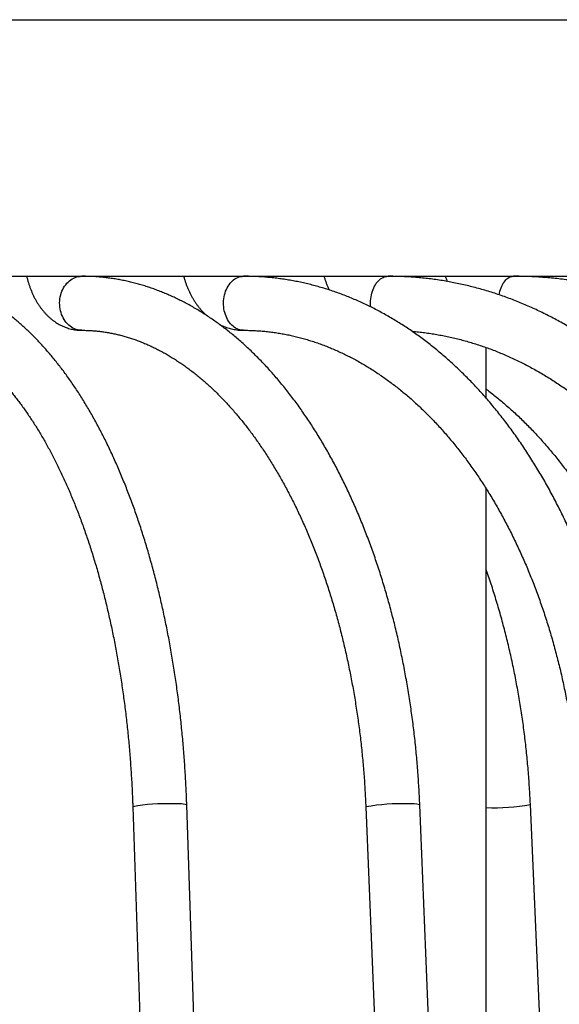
# Model space of a CAD drawing. Header units: millimetres. Extents: x 36 to 197, y 94 to 276.
# Tile 32 of 70: x 86.93 to 90.92, y 167.33 to 174.62. Entities that reach past the tile are written whole.
import ezdxf

# ---------------------------------------------------------------- set-up
doc = ezdxf.new("R2010")
doc.units = ezdxf.units.MM

msp = doc.modelspace()

# ---------------------------------------------------------------- linework, layer by layer
at = {"color": 7, "linetype": 'Continuous', "lineweight": 25}
for p, q in [((67.4729, 174.6194), (91.0456, 174.6194)), ((67.4729, 172.7194), (91.0456, 172.7194)), ((90.3829, 171.8156), (90.3829, 172.1918)), ((90.3829, 156.6059), (90.3829, 171.145)), ((87.765, 168.7918), (88.4921, 146.7918)), ((88.8919, 146.805), (88.1648, 168.805)), ((89.4907, 168.7904), (90.3789, 146.7904)), ((90.7785, 146.8065), (89.8904, 168.8065)), ((91.6747, 146.8072), (90.7096, 168.8072))]:
    msp.add_line(p, q, dxfattribs=at)
at = {"color": 7, "linetype": 'Continuous', "lineweight": 25, "flags": 128}
for points in [[(87.3868, 172.3194), (87.3808, 172.3195), (87.3687, 172.3206), (87.3568, 172.3228), (87.345, 172.326), (87.3335, 172.3304), (87.3222, 172.3357), (87.3113, 172.342), (87.3008, 172.3493), (87.2908, 172.3576), (87.2813, 172.3667), (87.2724, 172.3767), (87.2641, 172.3874), (87.2565, 172.3989), (87.2496, 172.411), (87.2434, 172.4237), (87.238, 172.4369), (87.2335, 172.4506), (87.2297, 172.4647), (87.2269, 172.479), (87.2249, 172.4936), (87.2238, 172.5083), (87.2235, 172.5231), (87.2242, 172.5378), (87.2258, 172.5525), (87.2282, 172.567), (87.2315, 172.5812), (87.2357, 172.5951), (87.2406, 172.6085), (87.2464, 172.6215), (87.2529, 172.6339), (87.2602, 172.6457), (87.2682, 172.6568), (87.2768, 172.6672), (87.286, 172.6767), (87.2958, 172.6854), (87.306, 172.6932), (87.3167, 172.7), (87.3278, 172.7059), (87.3392, 172.7107), (87.3509, 172.7145), (87.3628, 172.7172), (87.3748, 172.7188), (87.3868, 172.7194)], [(88.5852, 172.3194), (88.5798, 172.3195), (88.5689, 172.3206), (88.5581, 172.3228), (88.5474, 172.326), (88.5369, 172.3304), (88.5268, 172.3357), (88.5169, 172.342), (88.5074, 172.3493), (88.4983, 172.3576), (88.4897, 172.3667), (88.4816, 172.3767), (88.4741, 172.3874), (88.4672, 172.3989), (88.461, 172.411), (88.4554, 172.4237), (88.4505, 172.4369), (88.4464, 172.4506), (88.443, 172.4647), (88.4404, 172.479), (88.4386, 172.4936), (88.4376, 172.5083), (88.4374, 172.5231), (88.438, 172.5378), (88.4394, 172.5525), (88.4416, 172.567), (88.4446, 172.5812), (88.4484, 172.5951), (88.4529, 172.6085), (88.4581, 172.6215), (88.464, 172.6339), (88.4706, 172.6457), (88.4778, 172.6568), (88.4856, 172.6672), (88.494, 172.6767), (88.5028, 172.6854), (88.5121, 172.6932), (88.5218, 172.7), (88.5318, 172.7059), (88.5421, 172.7107), (88.5527, 172.7145), (88.5635, 172.7172), (88.5743, 172.7188), (88.5852, 172.7194)], [(89.5271, 172.4923), (89.527, 172.4936), (89.5261, 172.5083), (89.5259, 172.5231), (89.5265, 172.5378), (89.5277, 172.5525), (89.5297, 172.567), (89.5323, 172.5812), (89.5356, 172.5951), (89.5396, 172.6085), (89.5442, 172.6215), (89.5494, 172.6339), (89.5552, 172.6457), (89.5615, 172.6568), (89.5684, 172.6672), (89.5758, 172.6767), (89.5835, 172.6854), (89.5917, 172.6932), (89.6003, 172.7), (89.6091, 172.7059), (89.6182, 172.7107), (89.6275, 172.7145), (89.637, 172.7172), (89.6465, 172.7188), (89.6561, 172.7194)], [(90.4783, 172.5821), (90.4809, 172.5951), (90.4843, 172.6085), (90.4882, 172.6215), (90.4926, 172.6339), (90.4976, 172.6457), (90.503, 172.6568), (90.5088, 172.6672), (90.515, 172.6767), (90.5216, 172.6854), (90.5286, 172.6932), (90.5358, 172.7), (90.5433, 172.7059), (90.5511, 172.7107), (90.559, 172.7145), (90.567, 172.7172), (90.5751, 172.7188), (90.5833, 172.7194)]]:
    msp.add_lwpolyline(points, dxfattribs=at)
at = {"color": 7, "linetype": 'Continuous', "lineweight": 25}
for centre, radius, start, end in [((88.004, 167.4873), 1.3262, 87.61379, 100.3808), ((88.0911, 168.5079), 0.3061, 76.06454, 95.9775), ((89.7527, 167.3057), 1.5076, 87.98649, 100.01004), ((89.8303, 168.5545), 0.259, 76.5973, 95.45091), ((90.4339, 170.4118), 1.6281, 268.20592, 279.74951)]:
    msp.add_arc(centre, radius, start, end, dxfattribs=at)
for points, knots in [([(88.1648, 168.805), (88.1644, 168.8162), (88.1633, 168.8484), (88.1611, 168.9017), (88.1581, 168.9648), (88.1546, 169.0278), (88.1507, 169.0908), (88.1462, 169.1536), (88.1414, 169.2162), (88.136, 169.2787), (88.1302, 169.341), (88.124, 169.4032), (88.1173, 169.4651), (88.1101, 169.5269), (88.1025, 169.5884), (88.0944, 169.6497), (88.0859, 169.7107), (88.0769, 169.7714), (88.0675, 169.8319), (88.0577, 169.8921), (88.0474, 169.952), (88.0366, 170.0116), (88.0254, 170.0708), (88.0138, 170.1297), (88.0017, 170.1882), (87.9892, 170.2464), (87.9763, 170.3041), (87.9629, 170.3615), (87.9491, 170.4185), (87.9349, 170.475), (87.9203, 170.5311), (87.9052, 170.5868), (87.8898, 170.642), (87.8739, 170.6967), (87.8575, 170.751), (87.8408, 170.8047), (87.8237, 170.858), (87.8062, 170.9107), (87.7882, 170.9629), (87.7699, 171.0146), (87.7512, 171.0657), (87.732, 171.1162), (87.7125, 171.1661), (87.6926, 171.2155), (87.6723, 171.2643), (87.6516, 171.3124), (87.6305, 171.36), (87.6091, 171.4069), (87.5873, 171.4532), (87.5651, 171.4988), (87.5425, 171.5437), (87.5196, 171.588), (87.4963, 171.6315), (87.4727, 171.6744), (87.4487, 171.7166), (87.4243, 171.7581), (87.3996, 171.7988), (87.3746, 171.8388), (87.3492, 171.878), (87.3235, 171.9165), (87.2974, 171.9541), (87.271, 171.9911), (87.2443, 172.0272), (87.2173, 172.0625), (87.19, 172.0969), (87.1623, 172.1306), (87.1344, 172.1634), (87.1061, 172.1953), (87.0776, 172.2264), (87.0488, 172.2566), (87.0197, 172.286), (86.9903, 172.3144), (86.9607, 172.3419), (86.9309, 172.3685), (86.9008, 172.3942), (86.8705, 172.4189), (86.84, 172.4427), (86.8092, 172.4655), (86.7783, 172.4874), (86.7472, 172.5083), (86.7159, 172.5282), (86.6845, 172.5471), (86.653, 172.5651), (86.6212, 172.5821), (86.5894, 172.598), (86.5575, 172.613), (86.5255, 172.627), (86.4933, 172.64), (86.4611, 172.652), (86.4289, 172.6631), (86.3966, 172.6731), (86.3642, 172.6821), (86.3318, 172.6902), (86.2993, 172.6973), (86.2669, 172.7034), (86.2344, 172.7085), (86.2019, 172.7126), (86.1694, 172.7158), (86.1368, 172.718), (86.1067, 172.7192), (86.0875, 172.7193), (86.079, 172.7194)], [0, 0, 0, 0, 0.005389, 0.015603, 0.025816, 0.036031, 0.046246, 0.056461, 0.066678, 0.076895, 0.087114, 0.097334, 0.107554, 0.117777, 0.128, 0.138225, 0.148452, 0.15868, 0.16891, 0.179142, 0.189376, 0.199612, 0.20985, 0.220091, 0.230334, 0.240579, 0.250827, 0.261078, 0.271332, 0.281589, 0.291848, 0.302111, 0.312378, 0.322647, 0.33292, 0.343197, 0.353478, 0.363762, 0.37405, 0.384343, 0.394639, 0.40494, 0.415245, 0.425554, 0.435867, 0.446185, 0.456508, 0.466835, 0.477166, 0.487501, 0.497841, 0.508185, 0.518533, 0.528885, 0.539241, 0.5496, 0.559962, 0.570327, 0.580694, 0.591062, 0.601432, 0.611802, 0.622171, 0.632538, 0.642902, 0.653263, 0.663618, 0.673967, 0.684308, 0.694639, 0.704958, 0.715264, 0.725554, 0.735828, 0.746081, 0.756314, 0.766522, 0.776705, 0.786861, 0.796987, 0.807081, 0.817143, 0.82717, 0.837162, 0.847118, 0.857037, 0.86692, 0.876765, 0.886575, 0.89635, 0.90609, 0.915798, 0.925475, 0.935125, 0.944748, 0.954349, 0.963929, 0.973493, 0.983044, 0.992584, 1, 1, 1, 1]), ([(86.9791, 172.7194), (86.9793, 172.7184), (86.9813, 172.7096), (86.9857, 172.6934), (86.9922, 172.6707), (86.9996, 172.6484), (87.0076, 172.6265), (87.0163, 172.6049), (87.0256, 172.5838), (87.0357, 172.5631), (87.0465, 172.543), (87.0579, 172.5235), (87.07, 172.5046), (87.0827, 172.4865), (87.0961, 172.4691), (87.11, 172.4525), (87.1245, 172.4369), (87.1394, 172.4221), (87.1548, 172.4083), (87.1706, 172.3955), (87.1868, 172.3836), (87.2034, 172.3728), (87.2202, 172.3629), (87.2373, 172.3541), (87.2546, 172.3462), (87.2721, 172.3394), (87.2898, 172.3336), (87.3076, 172.3287), (87.3255, 172.3249), (87.3434, 172.3221), (87.3614, 172.3202), (87.3759, 172.3195), (87.3844, 172.3194), (87.3868, 172.3194)], [0, 0, 0, 0, 0.004666, 0.040203, 0.075859, 0.111639, 0.147543, 0.183563, 0.219686, 0.255889, 0.292139, 0.328375, 0.364543, 0.400576, 0.436407, 0.471966, 0.507191, 0.542027, 0.576435, 0.610389, 0.643878, 0.676906, 0.709487, 0.741644, 0.773405, 0.804807, 0.835884, 0.866675, 0.897219, 0.927555, 0.957723, 0.987762, 1, 1, 1, 1]), ([(89.8904, 168.8065), (89.8899, 168.8177), (89.8885, 168.85), (89.8859, 168.9035), (89.8822, 168.9668), (89.8779, 169.03), (89.873, 169.0931), (89.8676, 169.1561), (89.8617, 169.2189), (89.8551, 169.2816), (89.8481, 169.3441), (89.8404, 169.4064), (89.8322, 169.4686), (89.8234, 169.5305), (89.8141, 169.5922), (89.8043, 169.6536), (89.7939, 169.7148), (89.7829, 169.7757), (89.7714, 169.8364), (89.7593, 169.8967), (89.7467, 169.9568), (89.7336, 170.0165), (89.7199, 170.0759), (89.7057, 170.1349), (89.691, 170.1936), (89.6757, 170.2519), (89.6599, 170.3098), (89.6436, 170.3673), (89.6267, 170.4244), (89.6094, 170.4811), (89.5915, 170.5373), (89.5731, 170.5931), (89.5542, 170.6484), (89.5348, 170.7032), (89.5149, 170.7576), (89.4945, 170.8114), (89.4736, 170.8647), (89.4523, 170.9175), (89.4304, 170.9698), (89.4081, 171.0215), (89.3852, 171.0726), (89.362, 171.1232), (89.3382, 171.1732), (89.314, 171.2226), (89.2893, 171.2713), (89.2641, 171.3195), (89.2385, 171.367), (89.2125, 171.4138), (89.186, 171.46), (89.1591, 171.5056), (89.1318, 171.5504), (89.104, 171.5946), (89.0758, 171.638), (89.0472, 171.6808), (89.0182, 171.7228), (88.9888, 171.7641), (88.959, 171.8046), (88.9288, 171.8444), (88.8982, 171.8834), (88.8672, 171.9216), (88.8359, 171.959), (88.8042, 171.9957), (88.7722, 172.0315), (88.7398, 172.0665), (88.7071, 172.1006), (88.674, 172.134), (88.6406, 172.1664), (88.6069, 172.1981), (88.5729, 172.2288), (88.5386, 172.2587), (88.5041, 172.2877), (88.4692, 172.3158), (88.4341, 172.343), (88.3987, 172.3692), (88.3631, 172.3946), (88.3272, 172.419), (88.2912, 172.4426), (88.2549, 172.4651), (88.2184, 172.4868), (88.1817, 172.5075), (88.1448, 172.5272), (88.1078, 172.546), (88.0705, 172.5638), (88.0332, 172.5807), (87.9957, 172.5966), (87.9581, 172.6116), (87.9203, 172.6255), (87.8825, 172.6386), (87.8445, 172.6506), (87.8065, 172.6617), (87.7683, 172.6718), (87.7301, 172.6809), (87.6919, 172.6891), (87.6535, 172.6963), (87.6152, 172.7025), (87.5768, 172.7078), (87.5383, 172.7121), (87.4999, 172.7154), (87.4614, 172.7177), (87.4237, 172.7191), (87.3989, 172.7193), (87.3868, 172.7194)], [0, 0, 0, 0, 0.005397, 0.015604, 0.02581, 0.036018, 0.046225, 0.056433, 0.066642, 0.076852, 0.087062, 0.097274, 0.107486, 0.117699, 0.127913, 0.138128, 0.148345, 0.158562, 0.168781, 0.179002, 0.189224, 0.199447, 0.209672, 0.219898, 0.230126, 0.240356, 0.250587, 0.260821, 0.271056, 0.281293, 0.291532, 0.301773, 0.312016, 0.322261, 0.332508, 0.342757, 0.353008, 0.363261, 0.373516, 0.383773, 0.394032, 0.404293, 0.414555, 0.42482, 0.435086, 0.445354, 0.455623, 0.465894, 0.476165, 0.486438, 0.496712, 0.506986, 0.51726, 0.527534, 0.537808, 0.54808, 0.558352, 0.568622, 0.57889, 0.589155, 0.599417, 0.609676, 0.61993, 0.630179, 0.640422, 0.650659, 0.660889, 0.671111, 0.681325, 0.691529, 0.701723, 0.711906, 0.722076, 0.732235, 0.742379, 0.75251, 0.762625, 0.772725, 0.782809, 0.792876, 0.802926, 0.812959, 0.822974, 0.83297, 0.842949, 0.85291, 0.862853, 0.872779, 0.882688, 0.89258, 0.902457, 0.912319, 0.922167, 0.932003, 0.941827, 0.95164, 0.961444, 0.971241, 0.981031, 0.990817, 1, 1, 1, 1]), ([(88.142, 172.7194), (88.1424, 172.7177), (88.1448, 172.7082), (88.15, 172.6913), (88.1574, 172.6686), (88.1657, 172.6463), (88.1746, 172.6244), (88.1843, 172.603), (88.1948, 172.5821), (88.2059, 172.5617), (88.2177, 172.5419), (88.2302, 172.5227), (88.2433, 172.5042), (88.257, 172.4864), (88.2714, 172.4694), (88.2863, 172.4532), (88.2997, 172.4397), (88.3083, 172.432), (88.3115, 172.4291)], [0, 0, 0, 0, 0.014838, 0.082503, 0.150257, 0.218093, 0.285997, 0.35395, 0.421915, 0.489854, 0.557724, 0.625473, 0.693045, 0.760381, 0.827421, 0.894107, 0.960385, 1, 1, 1, 1]), ([(91.4716, 168.8078), (91.4711, 168.8191), (91.4695, 168.8515), (91.4664, 168.9051), (91.4621, 168.9685), (91.4571, 169.0318), (91.4514, 169.0951), (91.4451, 169.1582), (91.4382, 169.2211), (91.4305, 169.2839), (91.4223, 169.3465), (91.4134, 169.4089), (91.4038, 169.4712), (91.3936, 169.5332), (91.3827, 169.595), (91.3712, 169.6565), (91.3591, 169.7178), (91.3463, 169.7788), (91.3329, 169.8395), (91.3189, 169.9), (91.3042, 169.9601), (91.2889, 170.0199), (91.273, 170.0793), (91.2564, 170.1384), (91.2393, 170.1972), (91.2215, 170.2555), (91.2031, 170.3135), (91.1841, 170.371), (91.1645, 170.4282), (91.1443, 170.4849), (91.1235, 170.5411), (91.1022, 170.5969), (91.0802, 170.6523), (91.0577, 170.7071), (91.0346, 170.7614), (91.0109, 170.8153), (90.9866, 170.8686), (90.9618, 170.9214), (90.9364, 170.9736), (90.9105, 171.0253), (90.884, 171.0764), (90.857, 171.1269), (90.8294, 171.1768), (90.8014, 171.2261), (90.7728, 171.2748), (90.7437, 171.3228), (90.714, 171.3702), (90.6839, 171.417), (90.6533, 171.4631), (90.6222, 171.5085), (90.5905, 171.5532), (90.5585, 171.5972), (90.5259, 171.6405), (90.4929, 171.6831), (90.4594, 171.725), (90.4255, 171.7661), (90.3912, 171.8064), (90.3564, 171.846), (90.3212, 171.8848), (90.2856, 171.9229), (90.2496, 171.9601), (90.2131, 171.9966), (90.1763, 172.0322), (90.1391, 172.067), (90.1016, 172.101), (90.0637, 172.1341), (90.0254, 172.1664), (89.9868, 172.1978), (89.9478, 172.2284), (89.9086, 172.2581), (89.869, 172.2869), (89.8291, 172.3149), (89.789, 172.3419), (89.7485, 172.368), (89.7078, 172.3933), (89.6668, 172.4176), (89.6256, 172.441), (89.5841, 172.4635), (89.5425, 172.4851), (89.5006, 172.5058), (89.4584, 172.5255), (89.4161, 172.5442), (89.3736, 172.5621), (89.331, 172.579), (89.2881, 172.5949), (89.2451, 172.6099), (89.202, 172.6239), (89.1588, 172.637), (89.1154, 172.6491), (89.0719, 172.6603), (89.0283, 172.6705), (88.9846, 172.6797), (88.9408, 172.688), (88.897, 172.6953), (88.8531, 172.7017), (88.8091, 172.7071), (88.7651, 172.7115), (88.721, 172.715), (88.677, 172.7175), (88.6337, 172.719), (88.6031, 172.7194), (88.5872, 172.7194), (88.5852, 172.7194)], [0, 0, 0, 0, 0.005407, 0.015601, 0.025796, 0.035992, 0.046188, 0.056384, 0.06658, 0.076777, 0.086974, 0.097172, 0.10737, 0.117569, 0.127769, 0.137969, 0.14817, 0.158371, 0.168574, 0.178777, 0.18898, 0.199185, 0.20939, 0.219596, 0.229803, 0.240011, 0.250219, 0.260429, 0.270639, 0.28085, 0.291062, 0.301274, 0.311487, 0.321701, 0.331916, 0.342131, 0.352347, 0.362564, 0.372781, 0.382998, 0.393216, 0.403433, 0.413651, 0.423869, 0.434087, 0.444305, 0.454522, 0.464738, 0.474954, 0.485169, 0.495382, 0.505594, 0.515805, 0.526014, 0.536221, 0.546426, 0.556628, 0.566827, 0.577023, 0.587215, 0.597404, 0.607589, 0.617769, 0.627945, 0.638115, 0.64828, 0.658439, 0.668593, 0.678739, 0.688879, 0.699012, 0.709137, 0.719255, 0.729364, 0.739466, 0.749558, 0.759642, 0.769718, 0.779784, 0.789841, 0.799889, 0.809927, 0.819956, 0.829977, 0.839988, 0.84999, 0.859983, 0.869969, 0.879945, 0.889914, 0.899876, 0.909831, 0.919779, 0.929721, 0.939658, 0.949589, 0.959517, 0.969441, 0.979362, 0.989281, 0.998676, 1, 1, 1, 1]), ([(89.1811, 172.719), (89.1816, 172.7172), (89.1843, 172.7076), (89.1899, 172.6906), (89.198, 172.668), (89.207, 172.6459), (89.2143, 172.6292), (89.2188, 172.62), (89.2198, 172.618)], [0, 0, 0, 0, 0.051465, 0.272439, 0.493431, 0.714405, 0.935315, 1, 1, 1, 1]), ([(92.8847, 168.809), (92.8841, 168.8203), (92.8823, 168.8528), (92.8787, 168.9065), (92.8739, 168.97), (92.8682, 169.0333), (92.8619, 169.0966), (92.8548, 169.1597), (92.8469, 169.2227), (92.8384, 169.2856), (92.8291, 169.3482), (92.819, 169.4107), (92.8082, 169.473), (92.7968, 169.535), (92.7845, 169.5968), (92.7716, 169.6584), (92.7579, 169.7197), (92.7436, 169.7808), (92.7285, 169.8415), (92.7127, 169.902), (92.6962, 169.9621), (92.679, 170.0219), (92.6611, 170.0814), (92.6425, 170.1405), (92.6232, 170.1992), (92.6033, 170.2576), (92.5826, 170.3155), (92.5613, 170.3731), (92.5393, 170.4302), (92.5166, 170.4869), (92.4933, 170.5431), (92.4693, 170.5989), (92.4446, 170.6541), (92.4193, 170.7089), (92.3934, 170.7632), (92.3668, 170.817), (92.3396, 170.8703), (92.3118, 170.923), (92.2833, 170.9752), (92.2543, 171.0268), (92.2246, 171.0778), (92.1943, 171.1282), (92.1635, 171.1781), (92.132, 171.2273), (92.1, 171.2759), (92.0674, 171.3238), (92.0343, 171.3711), (92.0006, 171.4178), (91.9663, 171.4638), (91.9315, 171.5091), (91.8962, 171.5537), (91.8603, 171.5976), (91.824, 171.6408), (91.7871, 171.6832), (91.7497, 171.725), (91.7119, 171.766), (91.6735, 171.8062), (91.6347, 171.8457), (91.5954, 171.8844), (91.5557, 171.9223), (91.5155, 171.9594), (91.4749, 171.9957), (91.4339, 172.0313), (91.3925, 172.066), (91.3506, 172.0998), (91.3084, 172.1329), (91.2658, 172.1651), (91.2228, 172.1964), (91.1794, 172.2269), (91.1357, 172.2565), (91.0917, 172.2853), (91.0473, 172.3132), (91.0026, 172.3402), (90.9576, 172.3663), (90.9123, 172.3915), (90.8667, 172.4158), (90.8208, 172.4392), (90.7746, 172.4617), (90.7283, 172.4833), (90.6816, 172.504), (90.6348, 172.5237), (90.5877, 172.5425), (90.5404, 172.5604), (90.4929, 172.5773), (90.4452, 172.5933), (90.3973, 172.6084), (90.3493, 172.6225), (90.3011, 172.6357), (90.2528, 172.6479), (90.2044, 172.6591), (90.1558, 172.6694), (90.1071, 172.6788), (90.0583, 172.6871), (90.0095, 172.6946), (89.9605, 172.701), (89.9115, 172.7065), (89.8624, 172.711), (89.8133, 172.7146), (89.7642, 172.7172), (89.7159, 172.7188), (89.6799, 172.7194), (89.6602, 172.7194), (89.6561, 172.7194)], [0, 0, 0, 0, 0.005416, 0.015595, 0.025774, 0.035954, 0.046133, 0.056313, 0.066493, 0.076673, 0.086853, 0.097033, 0.107214, 0.117395, 0.127575, 0.137757, 0.147938, 0.158119, 0.168301, 0.178483, 0.188665, 0.198847, 0.20903, 0.219213, 0.229395, 0.239578, 0.249761, 0.259944, 0.270127, 0.280311, 0.290494, 0.300677, 0.31086, 0.321042, 0.331225, 0.341407, 0.351589, 0.361771, 0.371952, 0.382133, 0.392313, 0.402492, 0.412671, 0.422848, 0.433025, 0.443201, 0.453375, 0.463548, 0.47372, 0.48389, 0.494059, 0.504226, 0.514391, 0.524554, 0.534715, 0.544873, 0.555029, 0.565182, 0.575333, 0.58548, 0.595625, 0.605766, 0.615904, 0.626039, 0.63617, 0.646297, 0.65642, 0.666539, 0.676653, 0.686764, 0.69687, 0.706971, 0.717068, 0.727161, 0.737248, 0.747331, 0.757409, 0.767481, 0.77755, 0.787613, 0.797671, 0.807725, 0.817774, 0.827818, 0.837857, 0.847893, 0.857924, 0.86795, 0.877973, 0.887992, 0.898008, 0.90802, 0.918029, 0.928035, 0.938039, 0.94804, 0.958039, 0.968037, 0.978033, 0.988028, 0.997496, 1, 1, 1, 1]), ([(90.0803, 172.7194), (90.0809, 172.7175), (90.0838, 172.7078), (90.0882, 172.695), (90.0924, 172.6842), (90.0937, 172.6809)], [0, 0, 0, 0, 0.1470234, 0.7382057, 1, 1, 1, 1]), ([(94.108, 168.8101), (94.1074, 168.8214), (94.1054, 168.8539), (94.1015, 168.9076), (94.0962, 168.9711), (94.09, 169.0345), (94.083, 169.0978), (94.0752, 169.1609), (94.0666, 169.2239), (94.0573, 169.2867), (94.0471, 169.3494), (94.0361, 169.4119), (94.0243, 169.4741), (94.0117, 169.5362), (93.9983, 169.598), (93.9842, 169.6595), (93.9692, 169.7208), (93.9535, 169.7818), (93.937, 169.8426), (93.9197, 169.903), (93.9016, 169.9631), (93.8828, 170.0229), (93.8632, 170.0823), (93.8429, 170.1414), (93.8218, 170.2001), (93.8, 170.2584), (93.7774, 170.3163), (93.7541, 170.3738), (93.73, 170.4309), (93.7052, 170.4876), (93.6797, 170.5437), (93.6535, 170.5995), (93.6266, 170.6547), (93.5989, 170.7094), (93.5706, 170.7637), (93.5416, 170.8174), (93.5119, 170.8706), (93.4815, 170.9232), (93.4504, 170.9753), (93.4187, 171.0269), (93.3863, 171.0778), (93.3533, 171.1282), (93.3196, 171.1779), (93.2853, 171.2271), (93.2504, 171.2756), (93.2148, 171.3235), (93.1787, 171.3707), (93.1419, 171.4173), (93.1046, 171.4632), (93.0666, 171.5084), (93.0281, 171.553), (92.989, 171.5968), (92.9494, 171.6399), (92.9092, 171.6823), (92.8685, 171.724), (92.8272, 171.7649), (92.7855, 171.805), (92.7432, 171.8445), (92.7004, 171.8831), (92.6572, 171.9209), (92.6134, 171.958), (92.5692, 171.9943), (92.5245, 172.0298), (92.4794, 172.0644), (92.4338, 172.0982), (92.3879, 172.1312), (92.3415, 172.1634), (92.2947, 172.1947), (92.2475, 172.2252), (92.1999, 172.2548), (92.1519, 172.2836), (92.1036, 172.3115), (92.055, 172.3385), (92.006, 172.3646), (91.9567, 172.3898), (91.907, 172.4141), (91.8571, 172.4376), (91.8069, 172.4601), (91.7564, 172.4817), (91.7056, 172.5024), (91.6545, 172.5222), (91.6033, 172.541), (91.5518, 172.559), (91.5001, 172.5759), (91.4481, 172.592), (91.396, 172.6071), (91.3437, 172.6213), (91.2912, 172.6345), (91.2386, 172.6468), (91.1858, 172.6581), (91.1329, 172.6685), (91.0798, 172.6779), (91.0267, 172.6864), (90.9734, 172.6939), (90.9201, 172.7005), (90.8666, 172.706), (90.8132, 172.7107), (90.7596, 172.7143), (90.7061, 172.717), (90.6525, 172.7187), (90.6115, 172.7193), (90.5885, 172.7194), (90.5833, 172.7194)], [0, 0, 0, 0, 0.005425, 0.015586, 0.025746, 0.035907, 0.046068, 0.056228, 0.066389, 0.07655, 0.08671, 0.096871, 0.107031, 0.117192, 0.127352, 0.137513, 0.147673, 0.157833, 0.167993, 0.178153, 0.188312, 0.198472, 0.208631, 0.21879, 0.228949, 0.239108, 0.249266, 0.259424, 0.269581, 0.279738, 0.289895, 0.300051, 0.310207, 0.320362, 0.330517, 0.340671, 0.350824, 0.360977, 0.371129, 0.38128, 0.39143, 0.401579, 0.411728, 0.421875, 0.432021, 0.442166, 0.45231, 0.462453, 0.472594, 0.482734, 0.492872, 0.503009, 0.513144, 0.523278, 0.53341, 0.54354, 0.553668, 0.563794, 0.573918, 0.584041, 0.594161, 0.604279, 0.614395, 0.624508, 0.63462, 0.644729, 0.654835, 0.664939, 0.675041, 0.68514, 0.695236, 0.70533, 0.715422, 0.72551, 0.735597, 0.74568, 0.755761, 0.76584, 0.775916, 0.78599, 0.796061, 0.806129, 0.816196, 0.82626, 0.836321, 0.846381, 0.856438, 0.866494, 0.876548, 0.886599, 0.89665, 0.906698, 0.916745, 0.926791, 0.936835, 0.946879, 0.956921, 0.966963, 0.977004, 0.987045, 0.997085, 1, 1, 1, 1]), ([(90.8266, 172.7194), (90.8271, 172.7176), (90.8282, 172.7141), (90.8294, 172.7107), (90.83, 172.7091)], [0, 0, 0, 0, 0.508474, 1, 1, 1, 1]), ([(88.4069, 172.363), (88.4119, 172.3605), (88.4229, 172.3549), (88.4404, 172.3475), (88.459, 172.3405), (88.4779, 172.3346), (88.4968, 172.3296), (88.5159, 172.3256), (88.5351, 172.3225), (88.5543, 172.3205), (88.571, 172.3195), (88.5813, 172.3194), (88.5852, 172.3194)], [0, 0, 0, 0, 0.091084, 0.199095, 0.306303, 0.412774, 0.518582, 0.623807, 0.728533, 0.832849, 0.936846, 1, 1, 1, 1]), ([(86.079, 172.3194), (86.083, 172.3194), (86.0957, 172.3193), (86.1169, 172.3185), (86.1428, 172.3166), (86.1686, 172.3138), (86.1944, 172.31), (86.2201, 172.3052), (86.2458, 172.2995), (86.2713, 172.2929), (86.2968, 172.2854), (86.3221, 172.2769), (86.3474, 172.2676), (86.3725, 172.2574), (86.3976, 172.2463), (86.4226, 172.2343), (86.4475, 172.2215), (86.4723, 172.2078), (86.497, 172.1932), (86.5216, 172.1778), (86.5461, 172.1615), (86.5706, 172.1444), (86.595, 172.1264), (86.6193, 172.1075), (86.6436, 172.0878), (86.6677, 172.0672), (86.6918, 172.0458), (86.7157, 172.0235), (86.7396, 172.0004), (86.7634, 171.9764), (86.787, 171.9515), (86.8106, 171.9258), (86.834, 171.8992), (86.8573, 171.8718), (86.8804, 171.8436), (86.9034, 171.8145), (86.9263, 171.7845), (86.949, 171.7538), (86.9715, 171.7222), (86.9939, 171.6898), (87.016, 171.6566), (87.038, 171.6226), (87.0598, 171.5878), (87.0814, 171.5522), (87.1027, 171.5158), (87.1239, 171.4786), (87.1448, 171.4407), (87.1655, 171.402), (87.1859, 171.3626), (87.2061, 171.3224), (87.226, 171.2815), (87.2456, 171.2399), (87.265, 171.1975), (87.2841, 171.1545), (87.3029, 171.1108), (87.3214, 171.0664), (87.3396, 171.0213), (87.3575, 170.9756), (87.3751, 170.9292), (87.3924, 170.8822), (87.4093, 170.8346), (87.426, 170.7864), (87.4422, 170.7376), (87.4582, 170.6882), (87.4737, 170.6382), (87.489, 170.5877), (87.5039, 170.5366), (87.5184, 170.485), (87.5325, 170.4329), (87.5463, 170.3803), (87.5597, 170.3272), (87.5727, 170.2736), (87.5853, 170.2196), (87.5975, 170.1651), (87.6094, 170.1102), (87.6208, 170.0549), (87.6319, 169.9991), (87.6425, 169.943), (87.6527, 169.8865), (87.6625, 169.8297), (87.6719, 169.7725), (87.6809, 169.715), (87.6895, 169.6572), (87.6976, 169.599), (87.7053, 169.5406), (87.7126, 169.482), (87.7195, 169.423), (87.7259, 169.3639), (87.7319, 169.3045), (87.7375, 169.2449), (87.7426, 169.1851), (87.7472, 169.1251), (87.7515, 169.065), (87.7553, 169.0048), (87.7586, 168.9444), (87.7615, 168.8839), (87.7636, 168.833), (87.7647, 168.8023), (87.765, 168.7918)], [0, 0, 0, 0, 0.005374, 0.016965, 0.028545, 0.040096, 0.051604, 0.063055, 0.074439, 0.085748, 0.096977, 0.108125, 0.119192, 0.13018, 0.141092, 0.151933, 0.162707, 0.173419, 0.184075, 0.194679, 0.205237, 0.215754, 0.226234, 0.236681, 0.2471, 0.257494, 0.267866, 0.27822, 0.288558, 0.298884, 0.309198, 0.319504, 0.329803, 0.340097, 0.350387, 0.360675, 0.370962, 0.381248, 0.391534, 0.401822, 0.412111, 0.422403, 0.432698, 0.442997, 0.453299, 0.463606, 0.473916, 0.484232, 0.494552, 0.504877, 0.515207, 0.525541, 0.535881, 0.546226, 0.556577, 0.566932, 0.577292, 0.587657, 0.598026, 0.608401, 0.61878, 0.629164, 0.639552, 0.649945, 0.660341, 0.670742, 0.681147, 0.691556, 0.701968, 0.712385, 0.722804, 0.733227, 0.743654, 0.754083, 0.764516, 0.774951, 0.785389, 0.79583, 0.806274, 0.81672, 0.827168, 0.837618, 0.848071, 0.858525, 0.868981, 0.879439, 0.889899, 0.90036, 0.910823, 0.921287, 0.931753, 0.942219, 0.952687, 0.963155, 0.973624, 0.984094, 0.994565, 1, 1, 1, 1]), ([(87.3868, 172.3194), (87.3922, 172.3194), (87.4085, 172.3193), (87.4359, 172.3185), (87.469, 172.3166), (87.502, 172.3137), (87.535, 172.3099), (87.568, 172.3051), (87.6009, 172.2993), (87.6337, 172.2926), (87.6664, 172.2849), (87.6991, 172.2763), (87.7316, 172.2668), (87.7641, 172.2564), (87.7964, 172.245), (87.8286, 172.2327), (87.8606, 172.2195), (87.8926, 172.2054), (87.9244, 172.1904), (87.956, 172.1745), (87.9875, 172.1577), (88.0189, 172.14), (88.0501, 172.1215), (88.0811, 172.1021), (88.112, 172.0818), (88.1427, 172.0606), (88.1732, 172.0386), (88.2035, 172.0157), (88.2337, 171.9919), (88.2637, 171.9674), (88.2935, 171.9419), (88.323, 171.9156), (88.3524, 171.8885), (88.3815, 171.8605), (88.4105, 171.8318), (88.4392, 171.8022), (88.4677, 171.7717), (88.4959, 171.7405), (88.5239, 171.7084), (88.5516, 171.6756), (88.579, 171.642), (88.6062, 171.6075), (88.6332, 171.5723), (88.6598, 171.5364), (88.6861, 171.4996), (88.7121, 171.4621), (88.7379, 171.4239), (88.7633, 171.3849), (88.7884, 171.3452), (88.8131, 171.3047), (88.8375, 171.2636), (88.8616, 171.2217), (88.8853, 171.1792), (88.9087, 171.1359), (88.9317, 171.092), (88.9543, 171.0474), (88.9765, 171.0022), (88.9984, 170.9564), (89.0198, 170.9099), (89.0409, 170.8628), (89.0615, 170.815), (89.0818, 170.7667), (89.1016, 170.7178), (89.121, 170.6684), (89.1399, 170.6184), (89.1584, 170.5678), (89.1765, 170.5167), (89.1941, 170.4651), (89.2113, 170.413), (89.228, 170.3604), (89.2443, 170.3073), (89.26, 170.2537), (89.2753, 170.1997), (89.2901, 170.1453), (89.3045, 170.0904), (89.3183, 170.0351), (89.3317, 169.9794), (89.3445, 169.9234), (89.3569, 169.867), (89.3687, 169.8102), (89.3801, 169.7531), (89.3909, 169.6957), (89.4012, 169.6379), (89.411, 169.5799), (89.4203, 169.5216), (89.429, 169.4631), (89.4373, 169.4042), (89.445, 169.3452), (89.4521, 169.2859), (89.4588, 169.2265), (89.4649, 169.1668), (89.4704, 169.107), (89.4755, 169.0471), (89.4799, 168.987), (89.4839, 168.9268), (89.4873, 168.8664), (89.4894, 168.8209), (89.4905, 168.7956), (89.4907, 168.7904)], [0, 0, 0, 0, 0.005388, 0.016491, 0.027593, 0.038686, 0.049768, 0.060835, 0.071882, 0.082906, 0.093904, 0.104876, 0.115817, 0.126728, 0.137608, 0.148455, 0.159272, 0.170057, 0.180811, 0.191536, 0.202233, 0.212903, 0.223546, 0.234166, 0.244763, 0.255339, 0.265896, 0.276434, 0.286956, 0.297462, 0.307955, 0.318435, 0.328904, 0.339363, 0.349813, 0.360256, 0.370691, 0.381121, 0.391545, 0.401965, 0.412382, 0.422795, 0.433207, 0.443616, 0.454024, 0.464432, 0.474839, 0.485246, 0.495653, 0.506061, 0.516469, 0.526879, 0.53729, 0.547702, 0.558116, 0.568532, 0.578949, 0.589369, 0.599791, 0.610215, 0.620641, 0.631069, 0.6415, 0.651933, 0.662369, 0.672806, 0.683246, 0.693688, 0.704133, 0.71458, 0.725029, 0.73548, 0.745933, 0.756389, 0.766846, 0.777305, 0.787766, 0.79823, 0.808694, 0.819161, 0.829629, 0.840099, 0.85057, 0.861043, 0.871517, 0.881993, 0.89247, 0.902947, 0.913426, 0.923906, 0.934387, 0.944869, 0.955351, 0.965835, 0.976318, 0.986803, 0.997288, 1, 1, 1, 1]), ([(88.5852, 172.3194), (88.5918, 172.3194), (88.6114, 172.3193), (88.6443, 172.3185), (88.6837, 172.3165), (88.7232, 172.3137), (88.7625, 172.3098), (88.8019, 172.305), (88.8411, 172.2992), (88.8804, 172.2925), (88.9195, 172.2848), (88.9585, 172.2762), (88.9974, 172.2666), (89.0362, 172.256), (89.0749, 172.2446), (89.1134, 172.2322), (89.1518, 172.2188), (89.1901, 172.2046), (89.2281, 172.1894), (89.2661, 172.1733), (89.3038, 172.1563), (89.3413, 172.1384), (89.3786, 172.1196), (89.4158, 172.0999), (89.4527, 172.0794), (89.4894, 172.0579), (89.5259, 172.0355), (89.5621, 172.0123), (89.5981, 171.9883), (89.6338, 171.9633), (89.6693, 171.9375), (89.7045, 171.9109), (89.7395, 171.8834), (89.7741, 171.8551), (89.8085, 171.826), (89.8426, 171.796), (89.8763, 171.7652), (89.9098, 171.7336), (89.9429, 171.7012), (89.9757, 171.668), (90.0082, 171.634), (90.0403, 171.5993), (90.0721, 171.5638), (90.1035, 171.5275), (90.1345, 171.4904), (90.1652, 171.4526), (90.1955, 171.4141), (90.2254, 171.3748), (90.2548, 171.3348), (90.2839, 171.2941), (90.3126, 171.2527), (90.3408, 171.2106), (90.3687, 171.1679), (90.396, 171.1244), (90.423, 171.0803), (90.4495, 171.0355), (90.4755, 170.9901), (90.501, 170.9441), (90.5261, 170.8974), (90.5507, 170.8502), (90.5749, 170.8023), (90.5985, 170.7539), (90.6216, 170.7049), (90.6442, 170.6553), (90.6663, 170.6052), (90.6879, 170.5545), (90.7089, 170.5034), (90.7295, 170.4517), (90.7495, 170.3995), (90.7689, 170.3468), (90.7878, 170.2937), (90.8061, 170.2401), (90.8239, 170.1861), (90.8411, 170.1316), (90.8578, 170.0767), (90.8738, 170.0214), (90.8893, 169.9658), (90.9042, 169.9097), (90.9186, 169.8533), (90.9323, 169.7966), (90.9454, 169.7395), (90.9579, 169.6821), (90.9699, 169.6244), (90.9812, 169.5664), (90.9919, 169.5082), (91.002, 169.4497), (91.0115, 169.3909), (91.0204, 169.332), (91.0286, 169.2728), (91.0362, 169.2134), (91.0432, 169.1538), (91.0496, 169.0941), (91.0553, 169.0342), (91.0604, 168.9742), (91.0649, 168.9141), (91.0687, 168.855), (91.0709, 168.8132), (91.072, 168.7916), (91.0721, 168.789)], [0, 0, 0, 0, 0.0054016, 0.0162825, 0.0271627, 0.0380403, 0.0489141, 0.0597823, 0.0706438, 0.0814971, 0.092341, 0.1031745, 0.1139967, 0.1248066, 0.1356036, 0.1463871, 0.1571567, 0.1679121, 0.1786531, 0.1893796, 0.2000917, 0.2107894, 0.221473, 0.2321428, 0.2427991, 0.2534424, 0.264073, 0.2746914, 0.2852983, 0.295894, 0.3064793, 0.3170545, 0.3276204, 0.3381775, 0.3487263, 0.3592674, 0.3698014, 0.3803287, 0.3908499, 0.4013655, 0.4118759, 0.4223817, 0.4328832, 0.4433809, 0.4538751, 0.4643663, 0.4748548, 0.4853408, 0.4958248, 0.5063071, 0.5167878, 0.5272672, 0.5377457, 0.5482233, 0.5587003, 0.5691769, 0.5796532, 0.5901294, 0.6006056, 0.611082, 0.6215585, 0.6320355, 0.6425128, 0.6529907, 0.6634692, 0.6739484, 0.6844283, 0.694909, 0.7053904, 0.7158728, 0.726356, 0.7368401, 0.7473251, 0.7578111, 0.7682979, 0.7787857, 0.7892744, 0.799764, 0.8102545, 0.8207459, 0.8312382, 0.8417313, 0.8522252, 0.8627199, 0.8732153, 0.8837115, 0.8942083, 0.9047058, 0.915204, 0.9257027, 0.9362019, 0.9467016, 0.9572018, 0.9677024, 0.9782033, 0.9887046, 0.9986535, 1, 1, 1, 1]), ([(89.8332, 172.3118), (89.8418, 172.3111), (89.8654, 172.3092), (89.9039, 172.3049), (89.9487, 172.2992), (89.9935, 172.2924), (90.0382, 172.2847), (90.0828, 172.2761), (90.1273, 172.2665), (90.1717, 172.2559), (90.2159, 172.2444), (90.26, 172.232), (90.3039, 172.2186), (90.3476, 172.2043), (90.3912, 172.189), (90.4346, 172.1729), (90.4777, 172.1558), (90.5207, 172.1378), (90.5634, 172.1189), (90.6059, 172.0991), (90.6481, 172.0783), (90.6901, 172.0567), (90.7319, 172.0342), (90.7733, 172.0109), (90.8145, 171.9866), (90.8554, 171.9615), (90.8959, 171.9355), (90.9362, 171.9087), (90.9761, 171.881), (91.0157, 171.8525), (91.055, 171.8231), (91.0939, 171.7929), (91.1324, 171.7619), (91.1706, 171.7301), (91.2084, 171.6975), (91.2458, 171.6641), (91.2828, 171.6299), (91.3194, 171.5949), (91.3556, 171.5591), (91.3913, 171.5226), (91.4266, 171.4853), (91.4615, 171.4473), (91.496, 171.4086), (91.53, 171.3691), (91.5635, 171.3289), (91.5965, 171.288), (91.6291, 171.2463), (91.6611, 171.2041), (91.6927, 171.1611), (91.7237, 171.1174), (91.7543, 171.0731), (91.7843, 171.0282), (91.8138, 170.9826), (91.8427, 170.9364), (91.8711, 170.8896), (91.899, 170.8422), (91.9263, 170.7942), (91.953, 170.7456), (91.9791, 170.6965), (92.0047, 170.6468), (92.0296, 170.5965), (92.054, 170.5458), (92.0778, 170.4945), (92.101, 170.4427), (92.1235, 170.3904), (92.1454, 170.3377), (92.1667, 170.2845), (92.1874, 170.2308), (92.2075, 170.1767), (92.2268, 170.1222), (92.2456, 170.0672), (92.2637, 170.0119), (92.2811, 169.9562), (92.2979, 169.9001), (92.314, 169.8437), (92.3294, 169.7869), (92.3442, 169.7298), (92.3582, 169.6724), (92.3716, 169.6147), (92.3843, 169.5567), (92.3963, 169.4985), (92.4076, 169.44), (92.4183, 169.3812), (92.4282, 169.3223), (92.4374, 169.2631), (92.4459, 169.2038), (92.4537, 169.1442), (92.4608, 169.0846), (92.4672, 169.0247), (92.4728, 168.9648), (92.4778, 168.9047), (92.482, 168.8457), (92.4842, 168.8067), (92.4852, 168.7878)], [0, 0, 0, 0, 0.006427, 0.017662, 0.028895, 0.040124, 0.051349, 0.06257, 0.073786, 0.084997, 0.096202, 0.107401, 0.118593, 0.129779, 0.140958, 0.15213, 0.163294, 0.174452, 0.185601, 0.196744, 0.207879, 0.219007, 0.230127, 0.24124, 0.252346, 0.263445, 0.274537, 0.285623, 0.296702, 0.307775, 0.318842, 0.329903, 0.340958, 0.352008, 0.363054, 0.374094, 0.38513, 0.396161, 0.407188, 0.418212, 0.429231, 0.440247, 0.451261, 0.462271, 0.473278, 0.484282, 0.495285, 0.506285, 0.517283, 0.528279, 0.539273, 0.550266, 0.561258, 0.572248, 0.583237, 0.594225, 0.605212, 0.616199, 0.627184, 0.638169, 0.649154, 0.660138, 0.671122, 0.682105, 0.693089, 0.704072, 0.715055, 0.726038, 0.737021, 0.748004, 0.758987, 0.76997, 0.780953, 0.791936, 0.80292, 0.813903, 0.824887, 0.835871, 0.846855, 0.85784, 0.868824, 0.879809, 0.890794, 0.901779, 0.912764, 0.92375, 0.934736, 0.945722, 0.956708, 0.967694, 0.97868, 0.989666, 1, 1, 1, 1]), ([(90.3829, 171.8827), (90.3833, 171.8824), (90.3963, 171.8729), (90.4214, 171.8535), (90.4584, 171.8243), (90.495, 171.7942), (90.5313, 171.7633), (90.5672, 171.7315), (90.6028, 171.699), (90.638, 171.6657), (90.6728, 171.6316), (90.7073, 171.5967), (90.7414, 171.561), (90.775, 171.5246), (90.8083, 171.4874), (90.8412, 171.4495), (90.8737, 171.4109), (90.9057, 171.3715), (90.9373, 171.3314), (90.9684, 171.2906), (90.9991, 171.2491), (91.0294, 171.2068), (91.0591, 171.164), (91.0884, 171.1204), (91.1173, 171.0762), (91.1456, 171.0313), (91.1734, 170.9859), (91.2007, 170.9397), (91.2276, 170.893), (91.2539, 170.8457), (91.2796, 170.7977), (91.3049, 170.7492), (91.3296, 170.7001), (91.3537, 170.6505), (91.3773, 170.6003), (91.4004, 170.5496), (91.4228, 170.4984), (91.4447, 170.4466), (91.4661, 170.3944), (91.4868, 170.3417), (91.507, 170.2885), (91.5265, 170.2349), (91.5455, 170.1808), (91.5638, 170.1263), (91.5816, 170.0714), (91.5987, 170.0161), (91.6152, 169.9604), (91.6311, 169.9044), (91.6463, 169.848), (91.6609, 169.7912), (91.6749, 169.7341), (91.6883, 169.6767), (91.701, 169.6191), (91.713, 169.5611), (91.7244, 169.5028), (91.7351, 169.4443), (91.7452, 169.3856), (91.7546, 169.3267), (91.7634, 169.2675), (91.7715, 169.2081), (91.7789, 169.1486), (91.7856, 169.0889), (91.7917, 169.029), (91.7971, 168.9691), (91.8018, 168.909), (91.8059, 168.8488), (91.8081, 168.8085), (91.8091, 168.7884)], [0, 0, 0, 0, 0.000528, 0.016249, 0.03196, 0.047661, 0.063352, 0.079035, 0.094709, 0.110376, 0.126035, 0.141687, 0.157333, 0.172973, 0.188608, 0.204238, 0.219863, 0.235484, 0.251101, 0.266715, 0.282325, 0.297933, 0.313539, 0.329142, 0.344743, 0.360343, 0.375941, 0.391538, 0.407134, 0.42273, 0.438325, 0.453919, 0.469513, 0.485107, 0.5007, 0.516294, 0.531888, 0.547482, 0.563077, 0.578672, 0.594267, 0.609863, 0.62546, 0.641057, 0.656655, 0.672253, 0.687852, 0.703452, 0.719053, 0.734654, 0.750256, 0.765859, 0.781462, 0.797066, 0.812671, 0.828276, 0.843882, 0.859489, 0.875096, 0.890704, 0.906312, 0.921921, 0.93753, 0.95314, 0.968749, 0.984359, 1, 1, 1, 1]), ([(90.7096, 168.8072), (90.7091, 168.8184), (90.7076, 168.8508), (90.7047, 168.9043), (90.7007, 168.9677), (90.696, 169.031), (90.6908, 169.0942), (90.6849, 169.1572), (90.6784, 169.2201), (90.6713, 169.2829), (90.6636, 169.3454), (90.6553, 169.4078), (90.6464, 169.47), (90.6369, 169.532), (90.6267, 169.5937), (90.616, 169.6552), (90.6047, 169.7165), (90.5928, 169.7774), (90.5803, 169.8381), (90.5672, 169.8985), (90.5535, 169.9586), (90.5392, 170.0184), (90.5244, 170.0778), (90.509, 170.1369), (90.493, 170.1956), (90.4764, 170.254), (90.4592, 170.3119), (90.4415, 170.3694), (90.4232, 170.4266), (90.4043, 170.4832), (90.3909, 170.5227), (90.3836, 170.5431), (90.3829, 170.545)], [0, 0, 0, 0, 0.01848, 0.053376, 0.088274, 0.123173, 0.158073, 0.192975, 0.227878, 0.262784, 0.297692, 0.332602, 0.367515, 0.40243, 0.437348, 0.472269, 0.507193, 0.54212, 0.577051, 0.611986, 0.646924, 0.681866, 0.716812, 0.751762, 0.786716, 0.821674, 0.856637, 0.891604, 0.926575, 0.961551, 0.996532, 1, 1, 1, 1])]:
    msp.add_open_spline(points, degree=3, knots=knots, dxfattribs=at)

doc.saveas('drawing.dxf')
